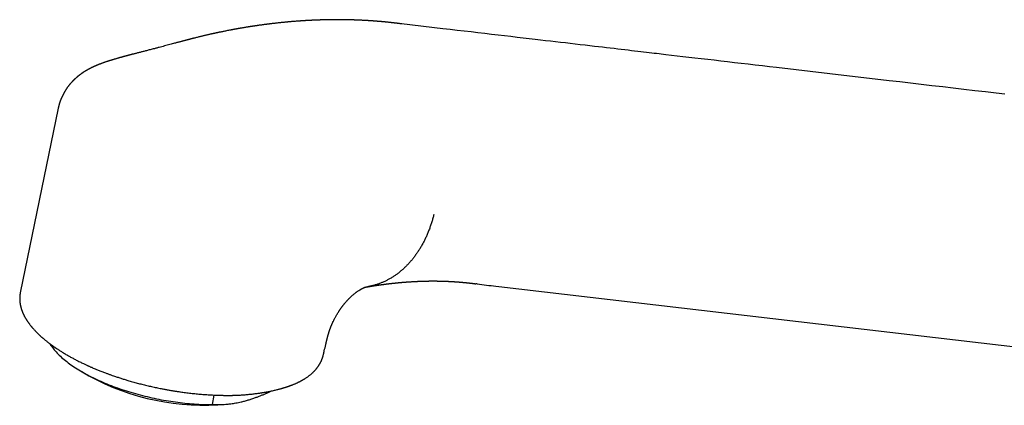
# Model space of a CAD drawing. Header units: millimetres. Extents: x 8 to 763, y 12 to 560.
# Tile 7 of 23: x 558 to 654, y 165 to 203. Entities that reach past the tile are written whole.
import ezdxf

# ---------------------------------------------------------------- set-up
doc = ezdxf.new("R2010")
doc.units = ezdxf.units.MM

msp = doc.modelspace()

# ---------------------------------------------------------------- linework, layer by layer
at = {"color": 7, "linetype": 'Continuous', "lineweight": 30}
for p, q in [((599.574, 201.934), (595.554, 202.402)), ((562.087, 194.194), (558.39, 176.233)), ((562.089, 194.194), (562.087, 194.18)), ((602.924, 177.083), (602.798, 177.098)), ((606.98, 176.61), (680.165, 168.079)), ((558.393, 176.238), (558.391, 176.233)), ((587.916, 170.13), (587.924, 170.161)), ((564.374, 168.548), (565.07, 168.144)), ((577.114, 165.34), (577.305, 166.268)), ((578.527, 165.373), (578.805, 165.407))]:
    msp.add_line(p, q, dxfattribs=at)
at = {"color": 7, "linetype": 'Continuous', "lineweight": 30, "flags": 128}
for points in [[(654.365, 195.558), (653.5, 195.658), (652.463, 195.779), (651.419, 195.9), (650.368, 196.023), (649.336, 196.143), (648.298, 196.264), (647.253, 196.385), (646.206, 196.507), (645.16, 196.629), (644.113, 196.75), (643.067, 196.872), (637.31, 197.542), (632.089, 198.149), (631.405, 198.229), (630.721, 198.308), (630.037, 198.388), (629.354, 198.467), (628.673, 198.546), (628.001, 198.625), (627.337, 198.702), (626.681, 198.778), (626.033, 198.854), (625.393, 198.928), (624.761, 199.002), (624.137, 199.074), (623.556, 199.142), (622.983, 199.208), (622.416, 199.274), (621.857, 199.339), (621.305, 199.404), (621.087, 199.429), (620.869, 199.454), (620.648, 199.48), (620.417, 199.507), (620.178, 199.535), (619.934, 199.563), (619.681, 199.593), (619.42, 199.623), (619.15, 199.654), (618.866, 199.688), (618.573, 199.722), (618.27, 199.757), (617.959, 199.793), (617.639, 199.83), (617.309, 199.869), (616.971, 199.908), (616.624, 199.948), (616.267, 199.99), (615.902, 200.032), (615.528, 200.076), (615.144, 200.121), (614.752, 200.166), (614.35, 200.213), (613.899, 200.266), (613.436, 200.32), (612.962, 200.375), (612.477, 200.431), (611.982, 200.489), (611.522, 200.542), (611.053, 200.597), (610.575, 200.653), (610.088, 200.709), (609.592, 200.767), (609.088, 200.826), (608.574, 200.886), (607.998, 200.953), (607.411, 201.021), (606.814, 201.091), (606.205, 201.161), (605.586, 201.234), (604.956, 201.307), (604.315, 201.382), (603.663, 201.458), (603, 201.535), (602.326, 201.613), (601.654, 201.692), (600.971, 201.771), (600.277, 201.852), (599.574, 201.934)], [(561.274, 171.261), (561.315, 171.197), (561.383, 171.092), (561.457, 170.987), (561.534, 170.881), (561.616, 170.776), (561.702, 170.671), (561.792, 170.565), (561.887, 170.46), (561.985, 170.355), (562.088, 170.25), (562.195, 170.145), (562.306, 170.04), (562.42, 169.936), (562.539, 169.832), (562.662, 169.728), (562.788, 169.625), (562.918, 169.522), (563.052, 169.419), (563.19, 169.317), (563.331, 169.215), (563.476, 169.114), (563.625, 169.014), (563.777, 168.914), (563.932, 168.815), (564.091, 168.717), (564.253, 168.62), (564.418, 168.523), (564.586, 168.427), (564.758, 168.332), (564.932, 168.238), (565.11, 168.145), (565.29, 168.053), (565.473, 167.962), (565.659, 167.872), (565.848, 167.783), (566.039, 167.695), (566.233, 167.608), (566.429, 167.523), (566.628, 167.439), (566.828, 167.356), (567.032, 167.274), (567.237, 167.194), (567.444, 167.115), (567.654, 167.037), (567.865, 166.961), (568.078, 166.886), (568.293, 166.813), (568.51, 166.741), (568.728, 166.671), (568.947, 166.602), (569.168, 166.535), (569.391, 166.469), (569.614, 166.405), (569.839, 166.343), (570.065, 166.283), (570.292, 166.224), (570.52, 166.167), (570.748, 166.111), (570.978, 166.058), (571.207, 166.006), (571.438, 165.956), (571.669, 165.908), (571.9, 165.862), (572.132, 165.817), (572.363, 165.775), (572.595, 165.734), (572.827, 165.695), (573.059, 165.658), (573.29, 165.624), (573.521, 165.591), (573.752, 165.56), (573.983, 165.531), (574.213, 165.504), (574.442, 165.479), (574.671, 165.456), (574.899, 165.435), (575.126, 165.417), (575.352, 165.4), (575.577, 165.385), (575.8, 165.372), (576.023, 165.362), (576.244, 165.353), (576.464, 165.347), (576.682, 165.342), (576.899, 165.34), (577.114, 165.34)]]:
    msp.add_lwpolyline(points, dxfattribs=at)
at = {"color": 7, "linetype": 'Continuous', "lineweight": 30}
msp.add_arc((576.339, 188.812), 23.541, 241.39984, 275.33237, dxfattribs=at)
for points, knots in [([(595.571, 202.4), (595.533, 202.405), (595.459, 202.415), (595.355, 202.428), (595.259, 202.44), (595.174, 202.451), (595.099, 202.46), (595.034, 202.468), (594.98, 202.475), (594.935, 202.48), (594.891, 202.485), (594.845, 202.49), (594.792, 202.497), (594.737, 202.503), (594.679, 202.51), (594.617, 202.516), (594.551, 202.524), (594.477, 202.532), (594.396, 202.541), (594.305, 202.55), (594.204, 202.56), (594.109, 202.57), (594.02, 202.579), (593.941, 202.587), (593.863, 202.594), (593.791, 202.601), (593.728, 202.607), (593.674, 202.612), (593.629, 202.616), (593.593, 202.619), (593.559, 202.622), (593.522, 202.625), (593.478, 202.629), (593.428, 202.633), (593.372, 202.638), (593.312, 202.643), (593.251, 202.648), (593.192, 202.653), (593.126, 202.658), (593.054, 202.664), (592.978, 202.67), (592.903, 202.675), (592.831, 202.68), (592.76, 202.686), (592.691, 202.69), (592.621, 202.695), (592.551, 202.7), (592.48, 202.705), (592.423, 202.708), (592.38, 202.711), (592.354, 202.713), (592.334, 202.714), (592.315, 202.715), (592.294, 202.716), (592.266, 202.718), (592.231, 202.72), (592.189, 202.723), (592.14, 202.726), (592.083, 202.729), (592.003, 202.733), (591.905, 202.739), (591.794, 202.744), (591.692, 202.75), (591.598, 202.754), (591.514, 202.758), (591.439, 202.761), (591.374, 202.764), (591.315, 202.766), (591.258, 202.769), (591.2, 202.771), (591.145, 202.773), (591.095, 202.775), (591.049, 202.777), (591.003, 202.778), (590.96, 202.78), (590.925, 202.781), (590.9, 202.782), (590.883, 202.782), (590.867, 202.783), (590.848, 202.783), (590.824, 202.784), (590.789, 202.785), (590.741, 202.787), (590.679, 202.788), (590.606, 202.79), (590.523, 202.793), (590.434, 202.795), (590.279, 202.798), (590.058, 202.802), (589.842, 202.805), (589.694, 202.806), (589.62, 202.807), (589.549, 202.807), (589.484, 202.808), (589.426, 202.808), (589.373, 202.808), (589.326, 202.808), (589.283, 202.808), (589.241, 202.808), (589.196, 202.808), (589.142, 202.808), (589.079, 202.808), (589.005, 202.807), (588.922, 202.807), (588.834, 202.806), (588.747, 202.805), (588.662, 202.804), (588.558, 202.803), (588.438, 202.801), (588.3, 202.799), (588.165, 202.796), (588.031, 202.793), (587.928, 202.79), (587.856, 202.788), (587.818, 202.787), (587.787, 202.786), (587.762, 202.786), (587.737, 202.785), (587.706, 202.784), (587.665, 202.783), (587.613, 202.781), (587.553, 202.779), (587.466, 202.776), (587.357, 202.772), (587.233, 202.768), (587.115, 202.763), (587.007, 202.758), (586.907, 202.754), (586.812, 202.749), (586.714, 202.744), (586.611, 202.739), (586.521, 202.734), (586.446, 202.73), (586.387, 202.727), (586.329, 202.724), (586.273, 202.721), (586.225, 202.718), (586.186, 202.716), (586.156, 202.714), (586.131, 202.712), (586.111, 202.711), (586.094, 202.71), (586.079, 202.709), (586.06, 202.708), (586.036, 202.706), (586.006, 202.705), (585.97, 202.702), (585.924, 202.699), (585.867, 202.696), (585.799, 202.691), (585.728, 202.686), (585.657, 202.682), (585.541, 202.673), (585.383, 202.662), (585.184, 202.647), (585.004, 202.632), (584.842, 202.619), (584.727, 202.609), (584.646, 202.602), (584.596, 202.597), (584.549, 202.593), (584.512, 202.59), (584.484, 202.587), (584.463, 202.585), (584.443, 202.584), (584.419, 202.581), (584.387, 202.578), (584.348, 202.575), (584.301, 202.57), (584.246, 202.565), (584.147, 202.556), (584.008, 202.542), (583.835, 202.525), (583.671, 202.507), (583.515, 202.491), (583.378, 202.476), (583.258, 202.462), (583.154, 202.45), (583.059, 202.439), (582.973, 202.429), (582.902, 202.421), (582.847, 202.414), (582.804, 202.409), (582.766, 202.404), (582.734, 202.4), (582.704, 202.397), (582.673, 202.393), (582.634, 202.388), (582.586, 202.382), (582.528, 202.375), (582.461, 202.366), (582.385, 202.357), (582.287, 202.344), (582.168, 202.328), (582.032, 202.31), (581.895, 202.292), (581.757, 202.273), (581.636, 202.255), (581.53, 202.24), (581.439, 202.227), (581.349, 202.214), (581.259, 202.201), (581.171, 202.188), (581.091, 202.176), (581.024, 202.166), (580.968, 202.157), (580.919, 202.15), (580.878, 202.143), (580.844, 202.138), (580.819, 202.134), (580.802, 202.132), (580.792, 202.13), (580.783, 202.129), (580.772, 202.127), (580.756, 202.124), (580.733, 202.121), (580.7, 202.116), (580.654, 202.108), (580.593, 202.099), (580.521, 202.087), (580.437, 202.074), (580.341, 202.058), (580.233, 202.04), (580.114, 202.021), (580.015, 202.004), (579.956, 201.994), (579.941, 201.991)], [0, 0, 0, 0, 0.007701, 0.014737, 0.021108, 0.026812, 0.031851, 0.036151, 0.039808, 0.042822, 0.045192, 0.048565, 0.052073, 0.055756, 0.059613, 0.063728, 0.068054, 0.072902, 0.078354, 0.08441, 0.09107, 0.098334, 0.103406, 0.108737, 0.114088, 0.118879, 0.123084, 0.126703, 0.129577, 0.131931, 0.133848, 0.136248, 0.139384, 0.142559, 0.146245, 0.15038, 0.154451, 0.158344, 0.162057, 0.16753, 0.172561, 0.177149, 0.182222, 0.186752, 0.191273, 0.195839, 0.200449, 0.205104, 0.209762, 0.211823, 0.213515, 0.21484, 0.215845, 0.217179, 0.219053, 0.221314, 0.224054, 0.227274, 0.230974, 0.235142, 0.242997, 0.250266, 0.256948, 0.263043, 0.26855, 0.273471, 0.277572, 0.281269, 0.284994, 0.288786, 0.292647, 0.295611, 0.298613, 0.301654, 0.304613, 0.306926, 0.308525, 0.30941, 0.310349, 0.311599, 0.31316, 0.315032, 0.318393, 0.322443, 0.327182, 0.332609, 0.338531, 0.344514, 0.362742, 0.381388, 0.38634, 0.391279, 0.395865, 0.400023, 0.403754, 0.407057, 0.410204, 0.412918, 0.415354, 0.418256, 0.42172, 0.425747, 0.430338, 0.435998, 0.441717, 0.4473, 0.452747, 0.458058, 0.467204, 0.475935, 0.484525, 0.493063, 0.501529, 0.504406, 0.506825, 0.508787, 0.510292, 0.511706, 0.513537, 0.516232, 0.51951, 0.523369, 0.527811, 0.536166, 0.544088, 0.551575, 0.558626, 0.564658, 0.570533, 0.576746, 0.583317, 0.590247, 0.593847, 0.597537, 0.601316, 0.604984, 0.608158, 0.610419, 0.61233, 0.613893, 0.615227, 0.616124, 0.616948, 0.618133, 0.61968, 0.621587, 0.623856, 0.626486, 0.630306, 0.634687, 0.639233, 0.643731, 0.648179, 0.661126, 0.673638, 0.685703, 0.695227, 0.704065, 0.70735, 0.710528, 0.713551, 0.716056, 0.717634, 0.718833, 0.719884, 0.7214, 0.723413, 0.725874, 0.728815, 0.732236, 0.736136, 0.747505, 0.758327, 0.768599, 0.778323, 0.787497, 0.794319, 0.800803, 0.806822, 0.812203, 0.816944, 0.819939, 0.822608, 0.824951, 0.826967, 0.828664, 0.830512, 0.832812, 0.835866, 0.839474, 0.843637, 0.848355, 0.853626, 0.862024, 0.870524, 0.879033, 0.887551, 0.89608, 0.901669, 0.907263, 0.91286, 0.918462, 0.924056, 0.929229, 0.933145, 0.936607, 0.939615, 0.942171, 0.944272, 0.94592, 0.946767, 0.947413, 0.947869, 0.948443, 0.949425, 0.950815, 0.952613, 0.955645, 0.959402, 0.963884, 0.96909, 0.975022, 0.981677, 0.989057, 0.997161, 1, 1, 1, 1]), ([(579.941, 201.991), (579.904, 201.985), (579.831, 201.973), (579.727, 201.955), (579.632, 201.938), (579.547, 201.923), (579.472, 201.91), (579.405, 201.898), (579.349, 201.888), (579.301, 201.879), (579.263, 201.872), (579.234, 201.867), (579.213, 201.863), (579.195, 201.86), (579.176, 201.856), (579.153, 201.852), (579.126, 201.847), (579.088, 201.84), (579.037, 201.83), (578.971, 201.818), (578.854, 201.796), (578.693, 201.765), (578.501, 201.727), (578.327, 201.692), (578.166, 201.66), (578.007, 201.627), (577.879, 201.6), (577.783, 201.58), (577.72, 201.566), (577.656, 201.553), (577.592, 201.539), (577.53, 201.525), (577.469, 201.512), (577.413, 201.5), (577.363, 201.489), (577.322, 201.48), (577.286, 201.472), (577.248, 201.464), (577.201, 201.453), (577.144, 201.441), (577.077, 201.426), (576.999, 201.408), (576.897, 201.385), (576.772, 201.357), (576.631, 201.324), (576.492, 201.292), (576.356, 201.26), (576.224, 201.229), (576.096, 201.198), (575.957, 201.165), (575.806, 201.128), (575.642, 201.088), (575.477, 201.048), (575.339, 201.013), (575.227, 200.985), (575.142, 200.964), (575.06, 200.943), (574.983, 200.923), (574.917, 200.906), (574.861, 200.892), (574.815, 200.88), (574.774, 200.87), (574.74, 200.861), (574.709, 200.853), (574.679, 200.845), (574.641, 200.835), (574.596, 200.824), (574.542, 200.81), (574.481, 200.794), (574.411, 200.776), (574.329, 200.754), (574.234, 200.729), (574.124, 200.7), (574.005, 200.668), (573.875, 200.634), (573.734, 200.596), (573.583, 200.555), (573.479, 200.527), (573.425, 200.512)], [0, 0, 0, 0, 0.017413, 0.033372, 0.047877, 0.060931, 0.072533, 0.082684, 0.091385, 0.098636, 0.104437, 0.108789, 0.111998, 0.114282, 0.11716, 0.12065, 0.124752, 0.129464, 0.138105, 0.148255, 0.15991, 0.192009, 0.222368, 0.248007, 0.272281, 0.296527, 0.321569, 0.331121, 0.340784, 0.350558, 0.360442, 0.370266, 0.37917, 0.388327, 0.39604, 0.402309, 0.407135, 0.412695, 0.419854, 0.428613, 0.438971, 0.450928, 0.464483, 0.486195, 0.508148, 0.529538, 0.550365, 0.570629, 0.590332, 0.609473, 0.634875, 0.659875, 0.685071, 0.710463, 0.723465, 0.736518, 0.749576, 0.761481, 0.771724, 0.780166, 0.787006, 0.792912, 0.799059, 0.802697, 0.80722, 0.81298, 0.819976, 0.828209, 0.837676, 0.848378, 0.860314, 0.875462, 0.892218, 0.910578, 0.930539, 0.952099, 0.975254, 1, 1, 1, 1]), ([(571.618, 200.031), (571.564, 200.017), (571.443, 199.985), (571.256, 199.937), (571.059, 199.886), (570.871, 199.838), (570.692, 199.793), (570.522, 199.75), (570.361, 199.709), (570.208, 199.67), (570.054, 199.631), (569.901, 199.592), (569.75, 199.554), (569.61, 199.518), (569.481, 199.485), (569.364, 199.454), (569.257, 199.427), (569.161, 199.402), (569.076, 199.379), (569.003, 199.36), (568.941, 199.343), (568.883, 199.328), (568.826, 199.313), (568.772, 199.298), (568.723, 199.285), (568.678, 199.273), (568.631, 199.26), (568.583, 199.247), (568.537, 199.235), (568.496, 199.223), (568.463, 199.214), (568.438, 199.207), (568.413, 199.201), (568.383, 199.192), (568.344, 199.182), (568.297, 199.168), (568.241, 199.153), (568.178, 199.135), (568.108, 199.115), (568.036, 199.095), (567.949, 199.07), (567.85, 199.042), (567.741, 199.01), (567.641, 198.98), (567.55, 198.953), (567.466, 198.928), (567.388, 198.905), (567.315, 198.882), (567.241, 198.859), (567.162, 198.835), (567.075, 198.807), (566.98, 198.777), (566.879, 198.745), (566.779, 198.711), (566.683, 198.679), (566.592, 198.648), (566.502, 198.616), (566.411, 198.584), (566.323, 198.552), (566.242, 198.522), (566.174, 198.496), (566.117, 198.474), (566.068, 198.455), (566.013, 198.433), (565.951, 198.408), (565.884, 198.381), (565.821, 198.355), (565.766, 198.332), (565.718, 198.311), (565.673, 198.291), (565.625, 198.27), (565.575, 198.248), (565.528, 198.226), (565.49, 198.209), (565.46, 198.195), (565.432, 198.181), (565.399, 198.166), (565.365, 198.15), (565.336, 198.135), (565.312, 198.124), (565.287, 198.111), (565.259, 198.097), (565.228, 198.082), (565.199, 198.067), (565.169, 198.051), (565.135, 198.034), (565.095, 198.013), (565.057, 197.993), (565.025, 197.975), (565.001, 197.962), (564.977, 197.949), (564.945, 197.931), (564.908, 197.91), (564.871, 197.889), (564.84, 197.871), (564.813, 197.855), (564.791, 197.842), (564.77, 197.83), (564.748, 197.816), (564.724, 197.801), (564.7, 197.787), (564.68, 197.775), (564.66, 197.762), (564.638, 197.749), (564.612, 197.732), (564.581, 197.712), (564.548, 197.691), (564.52, 197.672), (564.497, 197.657), (564.477, 197.643), (564.452, 197.626), (564.421, 197.605), (564.388, 197.582), (564.359, 197.561), (564.334, 197.544), (564.309, 197.526), (564.277, 197.503), (564.243, 197.478), (564.213, 197.455), (564.191, 197.439), (564.173, 197.425), (564.153, 197.41), (564.131, 197.392), (564.104, 197.372), (564.078, 197.351), (564.054, 197.332), (564.034, 197.316), (564.016, 197.301), (563.996, 197.285), (563.973, 197.266), (563.947, 197.244), (563.92, 197.221), (563.893, 197.198), (563.866, 197.175), (563.838, 197.151), (563.808, 197.124), (563.776, 197.096), (563.746, 197.068), (563.719, 197.043), (563.696, 197.022), (563.677, 197.003), (563.657, 196.985), (563.636, 196.965), (563.613, 196.943), (563.59, 196.92), (563.567, 196.897), (563.542, 196.872), (563.516, 196.846), (563.487, 196.817), (563.456, 196.785), (563.427, 196.754), (563.4, 196.724), (563.372, 196.694), (563.342, 196.662), (563.31, 196.626), (563.278, 196.588), (563.247, 196.553), (563.22, 196.52), (563.194, 196.49), (563.17, 196.46), (563.144, 196.429), (563.116, 196.393), (563.083, 196.351), (563.047, 196.303), (563.009, 196.253), (562.975, 196.205), (562.945, 196.164), (562.92, 196.127), (562.899, 196.097), (562.879, 196.067), (562.859, 196.037), (562.836, 196.001), (562.811, 195.962), (562.789, 195.926), (562.771, 195.897), (562.756, 195.873), (562.744, 195.852), (562.732, 195.831), (562.717, 195.807), (562.7, 195.777), (562.681, 195.742), (562.663, 195.709), (562.648, 195.681), (562.637, 195.66), (562.629, 195.644), (562.62, 195.627), (562.608, 195.604), (562.592, 195.572), (562.58, 195.548), (562.574, 195.535)], [0, 0, 0, 0, 0.016545, 0.037567, 0.057697, 0.07695, 0.095336, 0.11256, 0.128963, 0.144551, 0.159326, 0.17586, 0.191247, 0.205487, 0.218578, 0.230517, 0.241299, 0.251158, 0.259789, 0.267186, 0.273344, 0.278806, 0.284579, 0.290685, 0.295077, 0.299628, 0.30434, 0.309212, 0.314158, 0.318377, 0.321668, 0.32403, 0.326174, 0.329193, 0.333091, 0.337871, 0.343536, 0.349966, 0.357248, 0.364661, 0.371794, 0.383829, 0.394956, 0.405163, 0.414442, 0.423028, 0.430962, 0.438246, 0.445454, 0.453536, 0.46232, 0.471901, 0.482287, 0.492703, 0.502542, 0.511593, 0.520613, 0.53, 0.539099, 0.547452, 0.555064, 0.559841, 0.564971, 0.570634, 0.577036, 0.583926, 0.590407, 0.596266, 0.60099, 0.605277, 0.610303, 0.615854, 0.620679, 0.625059, 0.627421, 0.630254, 0.633755, 0.637751, 0.64082, 0.642915, 0.645352, 0.648453, 0.651895, 0.654957, 0.657609, 0.661524, 0.665594, 0.670467, 0.6734, 0.675795, 0.678145, 0.681322, 0.686007, 0.689982, 0.69322, 0.696003, 0.698422, 0.700313, 0.70281, 0.705699, 0.708265, 0.710449, 0.712355, 0.714802, 0.717428, 0.721047, 0.725049, 0.728142, 0.73048, 0.7327, 0.735107, 0.738833, 0.743124, 0.746446, 0.74901, 0.751662, 0.755226, 0.760175, 0.763484, 0.765868, 0.768006, 0.770146, 0.772775, 0.776187, 0.77968, 0.782575, 0.784866, 0.787078, 0.789354, 0.792207, 0.795665, 0.798904, 0.802635, 0.805908, 0.809168, 0.813192, 0.817455, 0.821591, 0.825084, 0.828265, 0.830439, 0.832916, 0.835872, 0.839149, 0.841954, 0.845415, 0.848574, 0.852011, 0.856114, 0.860514, 0.864846, 0.868429, 0.872139, 0.876334, 0.881179, 0.886099, 0.890512, 0.894505, 0.898225, 0.9018, 0.90551, 0.909616, 0.914718, 0.9203, 0.926465, 0.931998, 0.936638, 0.940457, 0.944162, 0.946747, 0.950061, 0.954021, 0.958204, 0.962176, 0.965162, 0.967383, 0.969492, 0.971568, 0.973747, 0.976759, 0.980472, 0.983826, 0.986618, 0.988342, 0.989853, 0.991247, 0.993379, 0.996442, 1, 1, 1, 1]), ([(573.423, 200.512), (573.35, 200.492), (573.198, 200.45), (572.962, 200.386), (572.713, 200.319), (572.455, 200.25), (572.187, 200.179), (571.908, 200.106), (571.72, 200.057), (571.624, 200.032)], [0, 0, 0, 0, 0.121246, 0.25398, 0.392106, 0.535677, 0.684772, 0.839499, 1, 1, 1, 1]), ([(562.586, 195.558), (562.585, 195.555), (562.579, 195.543), (562.567, 195.522), (562.552, 195.493), (562.534, 195.459), (562.514, 195.419), (562.494, 195.379), (562.476, 195.341), (562.458, 195.304), (562.442, 195.268), (562.426, 195.233), (562.408, 195.194), (562.39, 195.151), (562.369, 195.103), (562.349, 195.054), (562.331, 195.008), (562.315, 194.966), (562.3, 194.928), (562.286, 194.891), (562.272, 194.851), (562.255, 194.804), (562.237, 194.751), (562.219, 194.696), (562.203, 194.645), (562.19, 194.602), (562.18, 194.569), (562.173, 194.541), (562.165, 194.515), (562.156, 194.484), (562.146, 194.446), (562.135, 194.403), (562.125, 194.364), (562.117, 194.331), (562.112, 194.307), (562.106, 194.283), (562.1, 194.255), (562.092, 194.22), (562.087, 194.193), (562.083, 194.178)], [0, 0, 0, 0, 0.013962, 0.056243, 0.093609, 0.125586, 0.154562, 0.182979, 0.211222, 0.237202, 0.262077, 0.28695, 0.313136, 0.34409, 0.378286, 0.413557, 0.446168, 0.474125, 0.499889, 0.524676, 0.550775, 0.582315, 0.619611, 0.65892, 0.693307, 0.721662, 0.745357, 0.760964, 0.776848, 0.797225, 0.823415, 0.852473, 0.881735, 0.90128, 0.916761, 0.929896, 0.947767, 0.971137, 1, 1, 1, 1]), ([(598.703, 183.846), (598.672, 183.726), (598.61, 183.485), (598.505, 183.127), (598.389, 182.771), (598.263, 182.418), (598.125, 182.068), (597.978, 181.729), (597.824, 181.401), (597.663, 181.085), (597.492, 180.774), (597.311, 180.471), (597.123, 180.18), (596.929, 179.901), (596.731, 179.636), (596.523, 179.38), (596.308, 179.132), (596.085, 178.894), (595.853, 178.667), (595.615, 178.45), (595.37, 178.244), (595.118, 178.05), (594.859, 177.868), (594.595, 177.699), (594.326, 177.542), (594.051, 177.398), (593.773, 177.268), (593.49, 177.151), (593.204, 177.048), (592.915, 176.959), (592.624, 176.884), (592.394, 176.833), (592.261, 176.812), (592.226, 176.807)], [0, 0, 0, 0, 0.032042, 0.064507, 0.097384, 0.130661, 0.164326, 0.198366, 0.23079, 0.263519, 0.296539, 0.329835, 0.363389, 0.395387, 0.427586, 0.45997, 0.492522, 0.525226, 0.558062, 0.591014, 0.624062, 0.657188, 0.690373, 0.723596, 0.756839, 0.790082, 0.823305, 0.856489, 0.889614, 0.922662, 0.955613, 0.988448, 1, 1, 1, 1]), ([(588.169, 171.192), (588.171, 171.201), (588.178, 171.233), (588.19, 171.284), (588.203, 171.34), (588.213, 171.385), (588.221, 171.42), (588.228, 171.448), (588.234, 171.475), (588.24, 171.501), (588.247, 171.53), (588.255, 171.565), (588.264, 171.603), (588.274, 171.644), (588.284, 171.685), (588.293, 171.721), (588.301, 171.754), (588.31, 171.789), (588.32, 171.83), (588.331, 171.874), (588.345, 171.925), (588.36, 171.982), (588.376, 172.043), (588.393, 172.105), (588.412, 172.17), (588.431, 172.236), (588.45, 172.299), (588.467, 172.354), (588.484, 172.405), (588.499, 172.452), (588.513, 172.496), (588.526, 172.534), (588.539, 172.57), (588.551, 172.606), (588.566, 172.649), (588.583, 172.694), (588.599, 172.739), (588.616, 172.782), (588.633, 172.827), (588.652, 172.876), (588.673, 172.931), (588.697, 172.989), (588.72, 173.044), (588.744, 173.101), (588.771, 173.164), (588.799, 173.228), (588.825, 173.286), (588.847, 173.335), (588.869, 173.381), (588.891, 173.427), (588.923, 173.494), (588.966, 173.582), (589.022, 173.691), (589.082, 173.805), (589.147, 173.924), (589.219, 174.049), (589.286, 174.163), (589.348, 174.263), (589.4, 174.347), (589.451, 174.426), (589.498, 174.497), (589.534, 174.551), (589.563, 174.593), (589.587, 174.628), (589.615, 174.669), (589.648, 174.716), (589.685, 174.768), (589.723, 174.82), (589.759, 174.868), (589.789, 174.908), (589.812, 174.939), (589.832, 174.965), (589.851, 174.99), (589.874, 175.02), (589.903, 175.056), (589.937, 175.099), (589.976, 175.147), (590.028, 175.211), (590.09, 175.284), (590.157, 175.361), (590.217, 175.428), (590.266, 175.482), (590.305, 175.524), (590.336, 175.556), (590.364, 175.585), (590.388, 175.61), (590.411, 175.634), (590.436, 175.658), (590.469, 175.692), (590.511, 175.733), (590.559, 175.78), (590.608, 175.826), (590.68, 175.893), (590.775, 175.977), (590.888, 176.074), (590.995, 176.16), (591.091, 176.234), (591.188, 176.307), (591.285, 176.375), (591.36, 176.426), (591.414, 176.461), (591.446, 176.481), (591.479, 176.502), (591.512, 176.522), (591.539, 176.538), (591.56, 176.55), (591.576, 176.56), (591.59, 176.568), (591.606, 176.577), (591.624, 176.587), (591.641, 176.597), (591.655, 176.605), (591.666, 176.611), (591.675, 176.615), (591.683, 176.62), (591.694, 176.626), (591.705, 176.632), (591.715, 176.637), (591.724, 176.642), (591.733, 176.646), (591.743, 176.652), (591.753, 176.657), (591.762, 176.661), (591.771, 176.666), (591.781, 176.671), (591.792, 176.676), (591.803, 176.682), (591.813, 176.687), (591.822, 176.691), (591.832, 176.695), (591.841, 176.7), (591.851, 176.704), (591.858, 176.708), (591.864, 176.711), (591.87, 176.713), (591.876, 176.716), (591.884, 176.72), (591.894, 176.724), (591.906, 176.729), (591.918, 176.734), (591.935, 176.741), (591.954, 176.749), (591.974, 176.757), (591.988, 176.762), (591.995, 176.764), (591.996, 176.764), (591.994, 176.764), (591.991, 176.763), (591.987, 176.762), (591.985, 176.761), (591.984, 176.761), (591.985, 176.761), (591.988, 176.762), (591.992, 176.763), (591.996, 176.764), (592.002, 176.765), (592.01, 176.767), (592.018, 176.768), (592.027, 176.77), (592.035, 176.771), (592.043, 176.773), (592.054, 176.775), (592.066, 176.777), (592.078, 176.779), (592.087, 176.781), (592.095, 176.782), (592.104, 176.784), (592.118, 176.787), (592.139, 176.79), (592.169, 176.795), (592.2, 176.801), (592.221, 176.804), (592.229, 176.806)], [0, 0, 0, 0, 0.002422, 0.008671, 0.013843, 0.017934, 0.021036, 0.02375, 0.026181, 0.028594, 0.031452, 0.034959, 0.039023, 0.042948, 0.047553, 0.051469, 0.05446, 0.057943, 0.062706, 0.067856, 0.072429, 0.079588, 0.086491, 0.093408, 0.10082, 0.109054, 0.116006, 0.122672, 0.128371, 0.133962, 0.13888, 0.143214, 0.146993, 0.15092, 0.155597, 0.161131, 0.166031, 0.170629, 0.175086, 0.18004, 0.186036, 0.192214, 0.19779, 0.203366, 0.209672, 0.216409, 0.221874, 0.226356, 0.230622, 0.234987, 0.239583, 0.249306, 0.259611, 0.26967, 0.280203, 0.291529, 0.303289, 0.311032, 0.318639, 0.326065, 0.3327, 0.338356, 0.341197, 0.344495, 0.348385, 0.352866, 0.357938, 0.363407, 0.368208, 0.372171, 0.375308, 0.377623, 0.379999, 0.383152, 0.387005, 0.391607, 0.396958, 0.402875, 0.412872, 0.421944, 0.430095, 0.437332, 0.442028, 0.446295, 0.450147, 0.453584, 0.456619, 0.459991, 0.464154, 0.471053, 0.478254, 0.485489, 0.492683, 0.511043, 0.529514, 0.546942, 0.564318, 0.579313, 0.599659, 0.619048, 0.625876, 0.632478, 0.639981, 0.648401, 0.65482, 0.659215, 0.663377, 0.666299, 0.670121, 0.675255, 0.679796, 0.683485, 0.686504, 0.688354, 0.690638, 0.693798, 0.697315, 0.700072, 0.702186, 0.704694, 0.707938, 0.71123, 0.713876, 0.716129, 0.719324, 0.72289, 0.726765, 0.730253, 0.732907, 0.736119, 0.740468, 0.743894, 0.746317, 0.748594, 0.751108, 0.754016, 0.757401, 0.761077, 0.767468, 0.773525, 0.779525, 0.79538, 0.81097, 0.829264, 0.84735, 0.864884, 0.873873, 0.883505, 0.893108, 0.902461, 0.911528, 0.920282, 0.92879, 0.933198, 0.938095, 0.943408, 0.948945, 0.953916, 0.957926, 0.96155, 0.964077, 0.967283, 0.971235, 0.974814, 0.977338, 0.978508, 0.980181, 0.9825, 0.985462, 0.990408, 0.996483, 1, 1, 1, 1]), ([(592.227, 176.805), (592.25, 176.809), (592.294, 176.817), (592.355, 176.827), (592.407, 176.836), (592.45, 176.843), (592.482, 176.848), (592.505, 176.852), (592.522, 176.854), (592.538, 176.857), (592.554, 176.86), (592.583, 176.864), (592.627, 176.871), (592.688, 176.881), (592.759, 176.892), (592.838, 176.905), (592.919, 176.917), (592.997, 176.929), (593.07, 176.94), (593.134, 176.95), (593.19, 176.958), (593.239, 176.965), (593.288, 176.972), (593.339, 176.979), (593.394, 176.987), (593.458, 176.996), (593.531, 177.006), (593.609, 177.017), (593.685, 177.028), (593.758, 177.037), (593.826, 177.046), (593.889, 177.054), (593.948, 177.062), (594.006, 177.07), (594.069, 177.077), (594.136, 177.086), (594.208, 177.095), (594.282, 177.104), (594.355, 177.112), (594.425, 177.121), (594.488, 177.128), (594.544, 177.134), (594.592, 177.14), (594.636, 177.145), (594.679, 177.149), (594.722, 177.154), (594.763, 177.158), (594.803, 177.163), (594.846, 177.167), (594.895, 177.173), (594.946, 177.178), (594.998, 177.183), (595.046, 177.188), (595.092, 177.193), (595.134, 177.197), (595.171, 177.2), (595.205, 177.204), (595.237, 177.207), (595.269, 177.21), (595.301, 177.213), (595.335, 177.216), (595.377, 177.22), (595.43, 177.225), (595.494, 177.231), (595.561, 177.236), (595.631, 177.243), (595.704, 177.249), (595.781, 177.255), (595.856, 177.261), (595.928, 177.267), (595.995, 177.272), (596.07, 177.277), (596.158, 177.284), (596.264, 177.291), (596.376, 177.299), (596.494, 177.306), (596.593, 177.312), (596.674, 177.317), (596.733, 177.32), (596.79, 177.323), (596.848, 177.326), (596.907, 177.329), (596.967, 177.332), (597.025, 177.335), (597.076, 177.337), (597.118, 177.339), (597.156, 177.341), (597.194, 177.343), (597.233, 177.344), (597.267, 177.346), (597.294, 177.347), (597.312, 177.347), (597.329, 177.348), (597.348, 177.349), (597.374, 177.35), (597.403, 177.351), (597.434, 177.352), (597.464, 177.353), (597.499, 177.354), (597.541, 177.355), (597.586, 177.357), (597.629, 177.358), (597.67, 177.359), (597.712, 177.361), (597.755, 177.362), (597.796, 177.363), (597.832, 177.364), (597.864, 177.364), (597.895, 177.365), (597.927, 177.366), (597.96, 177.366), (597.994, 177.367), (598.028, 177.368), (598.062, 177.368), (598.096, 177.369), (598.126, 177.369), (598.155, 177.37), (598.184, 177.37), (598.216, 177.371), (598.254, 177.371), (598.294, 177.371), (598.343, 177.372), (598.394, 177.372), (598.448, 177.373), (598.499, 177.373), (598.552, 177.373), (598.6, 177.373), (598.64, 177.373), (598.674, 177.373), (598.708, 177.373), (598.743, 177.373), (598.772, 177.373), (598.794, 177.373), (598.812, 177.373), (598.832, 177.372), (598.855, 177.372), (598.88, 177.372), (598.905, 177.372), (598.925, 177.372), (598.944, 177.372), (598.965, 177.371), (598.991, 177.371), (599.021, 177.371), (599.051, 177.37), (599.078, 177.37), (599.102, 177.37), (599.127, 177.369), (599.155, 177.369), (599.184, 177.368), (599.211, 177.368), (599.254, 177.367), (599.314, 177.366), (599.391, 177.364), (599.477, 177.362), (599.568, 177.36), (599.66, 177.357), (599.755, 177.354), (599.829, 177.351), (599.884, 177.349), (599.914, 177.348), (599.943, 177.346), (599.973, 177.345), (600.005, 177.344), (600.039, 177.342), (600.075, 177.341), (600.109, 177.339), (600.144, 177.338), (600.181, 177.336), (600.216, 177.334), (600.248, 177.333), (600.277, 177.331), (600.305, 177.33), (600.334, 177.328), (600.363, 177.327), (600.393, 177.325), (600.422, 177.323), (600.449, 177.322), (600.476, 177.32), (600.504, 177.319), (600.532, 177.317), (600.558, 177.315), (600.579, 177.314), (600.597, 177.313), (600.613, 177.312), (600.629, 177.311), (600.648, 177.31), (600.671, 177.308), (600.694, 177.307), (600.721, 177.305), (600.749, 177.303), (600.779, 177.301), (600.807, 177.299), (600.837, 177.297), (600.869, 177.295), (600.901, 177.293), (600.933, 177.29), (600.967, 177.288), (600.999, 177.286), (601.029, 177.283), (601.051, 177.282), (601.069, 177.28), (601.085, 177.279), (601.101, 177.278), (601.121, 177.276), (601.145, 177.274), (601.172, 177.272), (601.2, 177.27), (601.226, 177.268), (601.251, 177.266), (601.277, 177.264), (601.304, 177.261), (601.329, 177.259), (601.351, 177.257), (601.372, 177.255), (601.394, 177.254), (601.416, 177.252), (601.439, 177.25), (601.462, 177.248), (601.488, 177.245), (601.512, 177.243), (601.544, 177.24), (601.589, 177.236), (601.646, 177.23), (601.708, 177.225), (601.764, 177.219), (601.816, 177.214), (601.858, 177.21), (601.892, 177.206), (601.922, 177.203), (601.955, 177.199), (601.987, 177.196), (602.014, 177.193), (602.039, 177.19), (602.062, 177.188), (602.089, 177.185), (602.117, 177.182), (602.151, 177.178), (602.196, 177.173), (602.252, 177.167), (602.308, 177.16), (602.358, 177.154), (602.41, 177.148), (602.452, 177.143), (602.487, 177.138), (602.507, 177.136), (602.528, 177.133), (602.552, 177.13), (602.577, 177.127), (602.601, 177.124), (602.619, 177.122), (602.633, 177.12), (602.645, 177.119), (602.66, 177.117), (602.682, 177.114), (602.713, 177.11), (602.753, 177.104), (602.782, 177.101), (602.798, 177.098)], [0, 0, 0, 0, 0.006068, 0.01134, 0.015817, 0.019499, 0.022388, 0.024101, 0.025453, 0.026827, 0.028246, 0.029713, 0.03435, 0.039567, 0.045647, 0.052951, 0.060059, 0.066798, 0.073166, 0.07913, 0.08364, 0.087767, 0.091993, 0.096417, 0.101146, 0.106414, 0.113295, 0.120224, 0.126914, 0.133276, 0.139367, 0.144907, 0.149882, 0.154987, 0.160395, 0.166412, 0.172783, 0.179478, 0.185978, 0.192227, 0.198147, 0.202801, 0.207072, 0.210966, 0.214754, 0.218524, 0.222438, 0.225679, 0.229494, 0.233882, 0.238721, 0.243378, 0.247764, 0.25177, 0.255689, 0.259039, 0.261962, 0.264849, 0.267723, 0.270584, 0.273541, 0.276722, 0.28216, 0.28797, 0.294099, 0.300211, 0.307141, 0.314047, 0.321103, 0.327778, 0.333782, 0.33953, 0.348307, 0.358014, 0.368928, 0.379241, 0.390543, 0.396512, 0.401789, 0.407022, 0.412404, 0.417952, 0.423714, 0.429801, 0.433935, 0.437784, 0.441197, 0.444206, 0.447739, 0.4522, 0.454351, 0.456004, 0.457412, 0.459172, 0.461312, 0.464576, 0.467525, 0.469983, 0.473198, 0.477257, 0.48193, 0.485922, 0.489462, 0.493589, 0.497851, 0.501958, 0.505226, 0.508074, 0.510931, 0.514155, 0.517339, 0.52037, 0.523774, 0.526945, 0.530373, 0.533307, 0.535754, 0.538478, 0.541649, 0.545073, 0.549388, 0.553161, 0.559054, 0.564094, 0.568678, 0.574084, 0.579148, 0.582693, 0.585763, 0.588919, 0.592523, 0.595895, 0.597428, 0.599053, 0.600986, 0.603228, 0.60578, 0.60835, 0.610362, 0.611807, 0.613784, 0.616363, 0.619497, 0.62249, 0.625109, 0.627367, 0.629668, 0.63241, 0.635424, 0.638143, 0.640521, 0.648069, 0.655522, 0.663357, 0.673334, 0.682237, 0.690919, 0.701064, 0.704342, 0.707185, 0.710024, 0.712924, 0.716127, 0.719582, 0.72317, 0.726609, 0.729927, 0.733636, 0.737513, 0.740452, 0.743134, 0.746219, 0.748875, 0.751748, 0.754838, 0.757912, 0.760574, 0.762993, 0.765796, 0.769037, 0.771477, 0.773613, 0.775401, 0.776841, 0.778311, 0.780257, 0.782683, 0.785101, 0.787295, 0.79071, 0.793639, 0.796423, 0.799208, 0.802541, 0.806004, 0.809036, 0.812267, 0.816164, 0.818878, 0.821184, 0.823, 0.824355, 0.825915, 0.827963, 0.8305, 0.833196, 0.836208, 0.838795, 0.841176, 0.843852, 0.846745, 0.849293, 0.851429, 0.853542, 0.855769, 0.858129, 0.86024, 0.862628, 0.865292, 0.868022, 0.870177, 0.874934, 0.881911, 0.887605, 0.893875, 0.899198, 0.903581, 0.906487, 0.909655, 0.913038, 0.91646, 0.919428, 0.921548, 0.923961, 0.92671, 0.929764, 0.932509, 0.937216, 0.943649, 0.949852, 0.954731, 0.959124, 0.965754, 0.96785, 0.969784, 0.971975, 0.974442, 0.977186, 0.979774, 0.981814, 0.98301, 0.983953, 0.98545, 0.987729, 0.990958, 0.995048, 1, 1, 1, 1]), ([(602.924, 177.083), (603.536, 177.011), (604.888, 176.854), (606.24, 176.696), (606.98, 176.61)], [0, 0, 0, 0, 0.452493, 1, 1, 1, 1]), ([(558.392, 176.239), (558.387, 176.213), (558.377, 176.161), (558.366, 176.092), (558.357, 176.027), (558.349, 175.964), (558.343, 175.904), (558.339, 175.847), (558.336, 175.788), (558.334, 175.731), (558.333, 175.673), (558.333, 175.618), (558.334, 175.565), (558.336, 175.511), (558.339, 175.454), (558.344, 175.393), (558.35, 175.335), (558.356, 175.282), (558.361, 175.237), (558.368, 175.194), (558.374, 175.15), (558.382, 175.104), (558.391, 175.055), (558.401, 175.004), (558.414, 174.947), (558.428, 174.884), (558.446, 174.817), (558.463, 174.753), (558.481, 174.691), (558.499, 174.635), (558.515, 174.585), (558.531, 174.54), (558.546, 174.496), (558.562, 174.454), (558.578, 174.413), (558.594, 174.372), (558.612, 174.327), (558.631, 174.282), (558.649, 174.24), (558.666, 174.203), (558.682, 174.167), (558.696, 174.137), (558.707, 174.114), (558.715, 174.097), (558.722, 174.084), (558.728, 174.071), (558.734, 174.058), (558.745, 174.035), (558.762, 174.002), (558.788, 173.953), (558.819, 173.894), (558.857, 173.825), (558.891, 173.765), (558.918, 173.719), (558.936, 173.689), (558.951, 173.665), (558.962, 173.647), (558.972, 173.63), (558.985, 173.61), (559.001, 173.584), (559.021, 173.554), (559.043, 173.52), (559.068, 173.481), (559.099, 173.434), (559.136, 173.381), (559.178, 173.321), (559.224, 173.257), (559.274, 173.19), (559.327, 173.12), (559.373, 173.061), (559.408, 173.017), (559.43, 172.99), (559.446, 172.97), (559.461, 172.952), (559.476, 172.934), (559.495, 172.911), (559.519, 172.882), (559.549, 172.846), (559.583, 172.806), (559.636, 172.746), (559.705, 172.668), (559.791, 172.575), (559.868, 172.493), (559.937, 172.422), (559.996, 172.362), (560.052, 172.306), (560.103, 172.256), (560.148, 172.213), (560.186, 172.176), (560.223, 172.141), (560.264, 172.103), (560.314, 172.057), (560.372, 172.004), (560.435, 171.947), (560.497, 171.892), (560.556, 171.84), (560.614, 171.79), (560.676, 171.737), (560.744, 171.68), (560.824, 171.614), (560.917, 171.539), (561.024, 171.454), (561.142, 171.363), (561.249, 171.281), (561.342, 171.212), (561.416, 171.158), (561.486, 171.107), (561.55, 171.061), (561.605, 171.022), (561.653, 170.988), (561.692, 170.961), (561.722, 170.94), (561.745, 170.924), (561.766, 170.91), (561.788, 170.895), (561.817, 170.875), (561.852, 170.851), (561.894, 170.823), (561.939, 170.792), (562.005, 170.749), (562.093, 170.69), (562.208, 170.616), (562.334, 170.536), (562.471, 170.451), (562.616, 170.362), (562.766, 170.272), (562.919, 170.183), (563.122, 170.067), (563.377, 169.925), (563.688, 169.759), (563.962, 169.618), (564.191, 169.503), (564.368, 169.417), (564.535, 169.337), (564.681, 169.268), (564.808, 169.21), (564.916, 169.16), (565.017, 169.114), (565.115, 169.071), (565.226, 169.021), (565.358, 168.964), (565.514, 168.897), (565.673, 168.83), (565.833, 168.763), (565.993, 168.698), (566.161, 168.63), (566.334, 168.562), (566.508, 168.495), (566.713, 168.417), (566.95, 168.329), (567.217, 168.233), (567.51, 168.13), (567.828, 168.022), (568.175, 167.908), (568.521, 167.799), (568.905, 167.683), (569.328, 167.56), (569.789, 167.434), (570.254, 167.313), (570.722, 167.198), (571.192, 167.089), (571.662, 166.987), (572.088, 166.901), (572.469, 166.828), (572.803, 166.767), (573.068, 166.721), (573.265, 166.688), (573.398, 166.667), (573.538, 166.645), (573.689, 166.622), (573.852, 166.597), (574.038, 166.57), (574.251, 166.541), (574.491, 166.509), (574.747, 166.477), (575.019, 166.446), (575.284, 166.417), (575.541, 166.391), (575.787, 166.368), (576.043, 166.347), (576.307, 166.326), (576.486, 166.314), (576.577, 166.308)], [0, 0, 0, 0, 0.005367, 0.010885, 0.016317, 0.021374, 0.02607, 0.030492, 0.034719, 0.039224, 0.043558, 0.04777, 0.051746, 0.055688, 0.059981, 0.064635, 0.069374, 0.073141, 0.07654, 0.079642, 0.082888, 0.086356, 0.090027, 0.093838, 0.097781, 0.102902, 0.107918, 0.112744, 0.117369, 0.12166, 0.125236, 0.128574, 0.131824, 0.134991, 0.138116, 0.140887, 0.144272, 0.148273, 0.150919, 0.153778, 0.156591, 0.158915, 0.160498, 0.161722, 0.162626, 0.163539, 0.164545, 0.165643, 0.168592, 0.17205, 0.176703, 0.181863, 0.187529, 0.190086, 0.192339, 0.194147, 0.19551, 0.196426, 0.198023, 0.200073, 0.202285, 0.204859, 0.207792, 0.211085, 0.21534, 0.219871, 0.224679, 0.229763, 0.235124, 0.240702, 0.24316, 0.245158, 0.246698, 0.247855, 0.249194, 0.250829, 0.253137, 0.255855, 0.258982, 0.262241, 0.26974, 0.276872, 0.283639, 0.28857, 0.293287, 0.29766, 0.301523, 0.304876, 0.307718, 0.310049, 0.312932, 0.316627, 0.320899, 0.32535, 0.329979, 0.333741, 0.337612, 0.341691, 0.346207, 0.351169, 0.357336, 0.364076, 0.37139, 0.379277, 0.383637, 0.388135, 0.392326, 0.396022, 0.399223, 0.40193, 0.404142, 0.40586, 0.407084, 0.408082, 0.409327, 0.410828, 0.412925, 0.415288, 0.417776, 0.420387, 0.426061, 0.432242, 0.438927, 0.446118, 0.453715, 0.46136, 0.469022, 0.4767, 0.491335, 0.506028, 0.520779, 0.529287, 0.537239, 0.544631, 0.551462, 0.556523, 0.561225, 0.565569, 0.569592, 0.573792, 0.579798, 0.586375, 0.593523, 0.599731, 0.606315, 0.613273, 0.620384, 0.627411, 0.634355, 0.645096, 0.655629, 0.665955, 0.679459, 0.692662, 0.705837, 0.719011, 0.73612, 0.753227, 0.770332, 0.787434, 0.804535, 0.821629, 0.838536, 0.850744, 0.862813, 0.874744, 0.879393, 0.884071, 0.889105, 0.894553, 0.900416, 0.906694, 0.914774, 0.923452, 0.932727, 0.9426, 0.95307, 0.961717, 0.970733, 0.980118, 0.989874, 1, 1, 1, 1]), ([(587.926, 170.154), (587.935, 170.19), (587.967, 170.329), (588.047, 170.673), (588.119, 170.983), (588.166, 171.189)], [0, 0, 0, 0, 0.106515, 0.402289, 1, 1, 1, 1]), ([(582.878, 166.667), (582.943, 166.681), (583.068, 166.709), (583.247, 166.752), (583.411, 166.792), (583.561, 166.831), (583.697, 166.867), (583.819, 166.901), (583.928, 166.932), (584.023, 166.96), (584.106, 166.985), (584.176, 167.007), (584.234, 167.025), (584.283, 167.04), (584.325, 167.054), (584.368, 167.068), (584.411, 167.082), (584.458, 167.098), (584.509, 167.115), (584.568, 167.136), (584.635, 167.159), (584.716, 167.188), (584.807, 167.222), (584.905, 167.259), (585, 167.297), (585.095, 167.335), (585.187, 167.374), (585.278, 167.413), (585.364, 167.451), (585.443, 167.488), (585.515, 167.522), (585.579, 167.553), (585.637, 167.582), (585.693, 167.61), (585.751, 167.641), (585.814, 167.675), (585.88, 167.711), (585.945, 167.748), (586.008, 167.785), (586.069, 167.822), (586.149, 167.871), (586.246, 167.934), (586.357, 168.01), (586.461, 168.085), (586.558, 168.158), (586.653, 168.234), (586.748, 168.314), (586.825, 168.382), (586.884, 168.436), (586.925, 168.475), (586.962, 168.511), (586.994, 168.542), (587.019, 168.568), (587.04, 168.59), (587.063, 168.614), (587.092, 168.644), (587.126, 168.681), (587.164, 168.724), (587.202, 168.767), (587.237, 168.809), (587.271, 168.85), (587.3, 168.887), (587.326, 168.92), (587.351, 168.953), (587.377, 168.988), (587.405, 169.026), (587.434, 169.068), (587.467, 169.116), (587.502, 169.17), (587.541, 169.232), (587.581, 169.298), (587.62, 169.366), (587.653, 169.429), (587.682, 169.484), (587.705, 169.532), (587.726, 169.575), (587.744, 169.617), (587.765, 169.664), (587.788, 169.719), (587.811, 169.778), (587.832, 169.836), (587.851, 169.889), (587.867, 169.937), (587.88, 169.981), (587.895, 170.032), (587.91, 170.088), (587.92, 170.13), (587.925, 170.151)], [0, 0, 0, 0, 0.0237777, 0.0460024, 0.0666585, 0.0857335, 0.1032178, 0.1191037, 0.1333854, 0.1460583, 0.1571191, 0.1665652, 0.1743947, 0.1806608, 0.1863442, 0.1918082, 0.1982243, 0.2043548, 0.2112921, 0.2194984, 0.2289743, 0.2397204, 0.253821, 0.268058, 0.2821429, 0.2960751, 0.310134, 0.3240334, 0.3376444, 0.3502253, 0.3616571, 0.3719398, 0.381181, 0.3898321, 0.399522, 0.4102513, 0.4217107, 0.4330426, 0.444197, 0.4551739, 0.4659797, 0.4881107, 0.5095905, 0.5305808, 0.5498473, 0.5697626, 0.5907817, 0.612571, 0.6222801, 0.6320634, 0.6414368, 0.6496214, 0.6552105, 0.6602118, 0.6658616, 0.6724305, 0.6823325, 0.6928236, 0.7030659, 0.7130594, 0.7227306, 0.7313593, 0.7387617, 0.745916, 0.7538302, 0.7627084, 0.7722815, 0.7820484, 0.794773, 0.8084298, 0.8232543, 0.8383948, 0.8528175, 0.8636444, 0.8738504, 0.883067, 0.8913285, 0.8999572, 0.9120151, 0.9242233, 0.9363233, 0.9492536, 0.9579149, 0.9670621, 0.9770925, 0.9880704, 1, 1, 1, 1]), ([(576.578, 166.308), (576.671, 166.302), (576.853, 166.291), (577.117, 166.277), (577.366, 166.265), (577.599, 166.256), (577.817, 166.248), (578.019, 166.243), (578.213, 166.239), (578.395, 166.237), (578.567, 166.236), (578.721, 166.235), (578.859, 166.236), (578.979, 166.238), (579.077, 166.239), (579.155, 166.241), (579.218, 166.242), (579.277, 166.244), (579.338, 166.246), (579.401, 166.248), (579.495, 166.251), (579.622, 166.256), (579.785, 166.264), (579.959, 166.274), (580.137, 166.286), (580.326, 166.301), (580.518, 166.318), (580.714, 166.338), (580.903, 166.358), (581.091, 166.38), (581.283, 166.403), (581.482, 166.429), (581.658, 166.453), (581.807, 166.475), (581.924, 166.492), (582.033, 166.509), (582.133, 166.525), (582.217, 166.539), (582.291, 166.552), (582.361, 166.564), (582.442, 166.579), (582.536, 166.596), (582.641, 166.617), (582.756, 166.64), (582.836, 166.658), (582.878, 166.667)], [0, 0, 0, 0, 0.040132, 0.078146, 0.11406, 0.147887, 0.17964, 0.209328, 0.236962, 0.264936, 0.290452, 0.313514, 0.334127, 0.352294, 0.368015, 0.378652, 0.387794, 0.396634, 0.405923, 0.415659, 0.425844, 0.449182, 0.474592, 0.502084, 0.531099, 0.559491, 0.592786, 0.624851, 0.655681, 0.6865, 0.718803, 0.752597, 0.787882, 0.809342, 0.829525, 0.848429, 0.866054, 0.88242, 0.892658, 0.905071, 0.919664, 0.936444, 0.955419, 0.9766, 1, 1, 1, 1]), ([(577.114, 165.34), (577.179, 165.337), (577.348, 165.332), (577.623, 165.33), (577.94, 165.337), (578.26, 165.353), (578.584, 165.381), (578.884, 165.415), (579.159, 165.455), (579.407, 165.496), (579.657, 165.545), (579.941, 165.606), (580.259, 165.685), (580.612, 165.784), (580.968, 165.895), (581.302, 166.011), (581.614, 166.128), (581.904, 166.243), (582.195, 166.365), (582.487, 166.495), (582.698, 166.592), (582.812, 166.648), (582.828, 166.656)], [0, 0, 0, 0, 0.036785, 0.095245, 0.153754, 0.21229, 0.270971, 0.329683, 0.373503, 0.417322, 0.461204, 0.505086, 0.565663, 0.626329, 0.687038, 0.747835, 0.796564, 0.845333, 0.894121, 0.943037, 0.991969, 1, 1, 1, 1])]:
    msp.add_open_spline(points, degree=3, knots=knots, dxfattribs=at)

doc.saveas('drawing.dxf')
